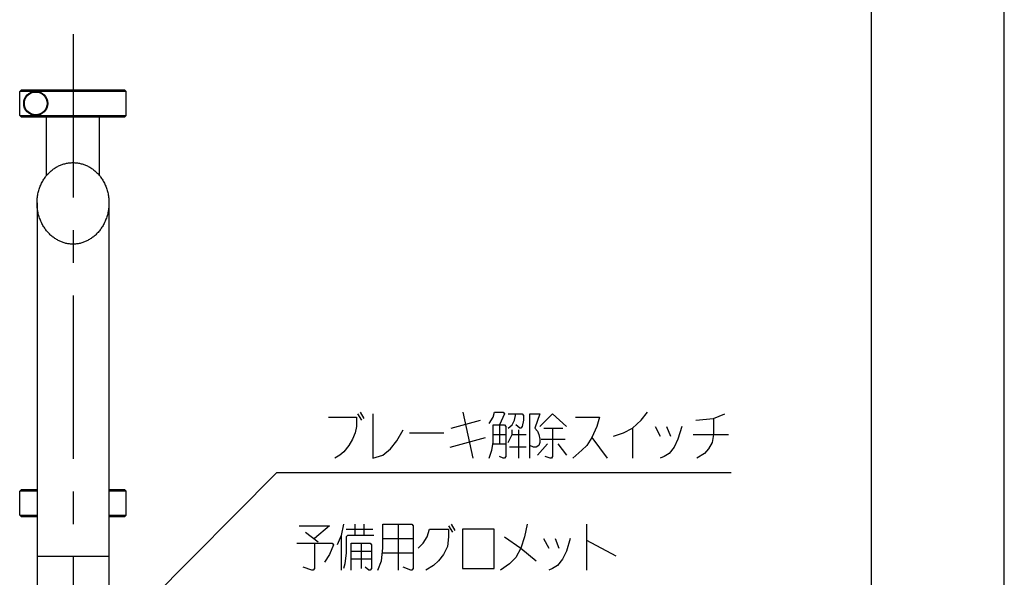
# Model space of a CAD drawing. Extents: x 0 to 594, y 0 to 420.
# Tile 50 of 67: x 520 to 594, y 237 to 279. Entities that reach past the tile are written whole.
import ezdxf

# ---------------------------------------------------------------- set-up
doc = ezdxf.new("R2010")
doc.units = 0
doc.header["$LTSCALE"] = 32.67
doc.linetypes.add('CENTER', pattern=[0.6, 0.375, -0.075, 0.075, -0.075])
doc.layers.get('0').update_dxf_attribs({"linetype": 'CONTINUOUS'})
doc.layers.add('DEFAULT_1', color=7, linetype='CENTER')
doc.layers.add('DRA_ITEM', color=7, linetype='CONTINUOUS')

msp = doc.modelspace()

# ---------------------------------------------------------------- linework, layer by layer
at = {"color": 7, "linetype": 'CONTINUOUS'}
for p, q in [((584, 410), (584, 10)), ((594, 8.24228), (594, 409.35318)), ((520.12519, 271.7464), (520.12519, 273.5464)), ((521.31458, 273.54636), (520.12519, 273.5464)), ((528.02226, 273.6464), (520.22527, 273.6464)), ((528.12238, 273.54636), (521.33019, 273.54636)), ((528.02235, 273.6464), (528.12238, 273.54636)), ((528.12238, 271.74643), (528.12238, 273.54636)), ((520.12519, 271.7464), (521.31458, 271.74643)), ((520.22527, 271.6464), (528.02226, 271.6464)), ((521.33019, 271.74643), (528.12238, 271.74643)), ((522.12238, 267.21373), (522.12238, 271.6464)), ((526.12238, 267.21373), (526.12238, 271.6464)), ((528.02235, 271.6464), (528.12238, 271.74643)), ((521.42238, 265.17917), (521.42238, 236.1464)), ((526.82238, 265.17917), (526.82238, 236.1464)), ((520.22241, 243.6464), (520.12238, 243.54636)), ((520.12238, 241.74643), (520.12238, 243.54636)), ((521.42238, 243.54636), (520.12238, 243.54636)), ((521.42238, 243.6464), (520.22249, 243.6464)), ((528.02227, 243.6464), (526.82238, 243.6464)), ((528.12238, 243.54636), (526.82238, 243.54636)), ((528.02235, 243.6464), (528.12238, 243.54636)), ((528.12238, 241.74643), (528.12238, 243.54636)), ((520.22241, 241.6464), (520.12238, 241.74643)), ((520.12238, 241.74643), (521.42238, 241.74643)), ((520.22249, 241.6464), (521.42238, 241.6464)), ((526.82238, 241.74643), (528.12238, 241.74643)), ((526.82238, 241.6464), (528.02227, 241.6464)), ((528.02235, 241.6464), (528.12238, 241.74643))]:
    msp.add_line(p, q, dxfattribs=at)
at = {"color": 9, "linetype": 'CONTINUOUS'}
msp.add_line((526.82238, 238.6464), (521.42238, 238.6464), dxfattribs=at)
at = {"color": 7, "linetype": 'CONTINUOUS'}
for radius in [0.9, 0.85]:
    msp.add_circle((521.32238, 272.6464), radius, dxfattribs=at)
for points, knots in [([(520.12519, 273.5464), (520.14195, 273.56314), (520.17534, 273.59644), (520.20867, 273.62981), (520.22527, 273.6464)], [0, 0, 0, 0, 0.5024294, 1, 1, 1, 1]), ([(520.22527, 271.6464), (520.20867, 271.66298), (520.17534, 271.69635), (520.14195, 271.72965), (520.12519, 271.7464)], [0, 0, 0, 0, 0.49760162, 1, 1, 1, 1]), ([(521.42238, 265.17964), (521.42239, 265.23618), (521.42667, 265.40998), (521.4557, 265.6978), (521.52579, 266.03727), (521.62908, 266.36247), (521.76357, 266.6694), (521.92587, 266.95323), (522.11247, 267.21096), (522.32001, 267.44071), (522.54577, 267.6416), (522.78652, 267.81247), (523.03966, 267.95286), (523.30218, 268.06222), (523.57184, 268.14047), (523.84594, 268.18743), (524.03047, 268.19788), (524.12238, 268.19788)], [0, 0, 0, 0, 0.03771063, 0.11592174, 0.19268679, 0.26860049, 0.3431897, 0.41587392, 0.48635434, 0.55510516, 0.62205924, 0.68760801, 0.75170448, 0.81480963, 0.87698205, 0.93866756, 1, 1, 1, 1]), ([(524.12238, 268.19788), (524.21429, 268.19788), (524.39882, 268.18743), (524.67292, 268.14047), (524.94258, 268.06223), (525.2051, 267.95286), (525.45824, 267.81247), (525.69899, 267.6416), (525.92475, 267.44071), (526.13229, 267.21096), (526.31889, 266.95323), (526.4812, 266.6694), (526.61568, 266.36247), (526.71897, 266.03727), (526.78907, 265.6978), (526.81809, 265.40999), (526.82238, 265.23618), (526.82238, 265.17964)], [0, 0, 0, 0, 0.06133211, 0.12301734, 0.18518995, 0.24829487, 0.31239156, 0.37794013, 0.44489422, 0.51364487, 0.58412621, 0.65681169, 0.7314008, 0.80731277, 0.88407688, 0.96228833, 1, 1, 1, 1]), ([(524.12238, 262.08333), (524.03373, 262.08333), (523.85536, 262.09359), (523.5898, 262.1398), (523.32707, 262.21722), (523.06939, 262.32613), (522.81858, 262.46709), (522.57747, 262.64023), (522.34897, 262.84564), (522.13723, 263.08198), (521.94603, 263.34749), (521.77916, 263.63952), (521.64015, 263.95501), (521.53247, 264.28942), (521.4589, 264.63723), (521.42727, 264.93599), (521.42238, 265.11741), (521.42238, 265.17964)], [0, 0, 0, 0, 0.05844767, 0.11748257, 0.17733339, 0.23863101, 0.30152769, 0.36661478, 0.43393176, 0.50369166, 0.57540909, 0.64924115, 0.72503257, 0.80228837, 0.88044397, 0.95899119, 1, 1, 1, 1]), ([(526.82238, 265.17964), (526.82239, 265.11741), (526.81749, 264.93599), (526.78586, 264.63723), (526.71229, 264.28942), (526.60461, 263.95501), (526.4656, 263.63953), (526.29873, 263.34749), (526.10753, 263.08198), (525.89579, 262.84564), (525.66729, 262.64023), (525.42618, 262.46709), (525.17538, 262.32613), (524.91769, 262.21722), (524.65496, 262.1398), (524.3894, 262.09359), (524.21104, 262.08333), (524.12238, 262.08333)], [0, 0, 0, 0, 0.04100808, 0.11955553, 0.19771144, 0.27496714, 0.35075792, 0.42458947, 0.49630739, 0.56606825, 0.63338508, 0.69847215, 0.76136864, 0.82266664, 0.88251733, 0.94155259, 1, 1, 1, 1])]:
    msp.add_open_spline(points, degree=3, knots=knots, dxfattribs=at)
at = {"layer": 'DEFAULT_1', "color": 7, "linetype": 'CENTER'}
msp.add_line((524.12238, 277.84199), (524.12238, 168.18045), dxfattribs=at)
at = {"layer": 'DRA_ITEM', "color": 2, "linetype": 'CONTINUOUS'}
for p, q in [((545.47842, 249.35317), (545.76342, 248.87818)), ((545.66843, 249.47192), (545.95343, 248.99693)), ((553.36342, 249.47192), (554.12344, 246.02818)), ((552.50843, 248.28443), (554.69343, 248.87818)), ((556.11843, 248.52192), (556.11843, 247.09692)), ((559.4434, 248.28443), (560.8684, 248.28443)), ((566.09342, 248.28443), (566.09342, 246.02818)), ((567.80342, 248.40318), (568.18341, 247.69067)), ((568.65842, 248.40318), (568.94342, 247.69067)), ((549.37343, 247.92817), (551.93843, 247.92817)), ((552.41344, 246.85943), (555.07342, 247.57193)), ((555.64342, 247.80942), (556.59341, 247.80942)), ((557.06842, 247.80942), (558.11343, 247.80942)), ((557.54343, 248.16568), (557.54343, 246.02818)), ((563.05341, 247.57193), (564.19341, 246.02818)), ((570.65341, 247.80942), (573.31344, 247.80942)), ((555.64342, 247.09692), (556.59341, 247.09692)), ((558.11343, 246.85943), (556.87841, 246.85943)), ((558.96843, 246.26567), (559.7284, 247.09692)), ((559.25343, 247.45318), (561.05841, 247.45318)), ((560.48842, 247.09692), (561.1534, 246.26567)), ((521.63823, 227.07607), (539.42379, 244.95943)), ((539.42379, 244.95943), (543.10342, 244.95943)), ((543.10342, 244.95943), (573.50342, 244.95943)), ((545.2783, 241.06951), (545.2783, 240.23826)), ((545.94332, 241.06951), (545.94332, 240.23826)), ((548.50832, 241.06951), (548.50832, 237.62575)), ((552.3083, 240.95076), (552.5933, 240.47575)), ((552.49831, 241.06951), (552.78331, 240.5945)), ((562.66331, 241.06951), (562.66331, 237.62575)), ((541.5733, 240.47575), (542.52332, 239.76325)), ((544.23332, 240.23826), (544.23332, 237.62575)), ((544.61331, 240.71325), (546.60831, 240.71325)), ((545.75331, 239.64451), (545.75331, 237.7445)), ((547.36832, 240.00075), (549.64831, 240.00075)), ((559.43333, 240.00075), (559.81331, 239.28825)), ((560.28832, 240.00075), (560.57332, 239.28825)), ((562.66331, 239.882), (564.84832, 238.69451)), ((544.9933, 239.05075), (546.51332, 239.05075)), ((547.36832, 238.93201), (549.64831, 238.93201)), ((546.51332, 238.457), (544.9933, 238.457))]:
    msp.add_line(p, q, dxfattribs=at)
for points in [[(543.29341, 249.11568), (545.38343, 249.11568), (545.38343, 248.40318), (545.28841, 247.92817), (545.09844, 247.45318), (544.81344, 246.97817), (544.43341, 246.50317), (544.14841, 246.26567), (543.76842, 246.02818)], [(546.61842, 249.35317), (546.61842, 246.02818), (547.37843, 246.26567), (547.94843, 246.74068), (548.42341, 247.33443), (548.89842, 248.16568)], [(555.35842, 248.64067), (555.64342, 249.11568), (555.73841, 249.47192), (556.40343, 249.47192), (556.49842, 249.35317), (556.11843, 248.52192)], [(556.78342, 248.28443), (557.06842, 248.52192), (557.25843, 248.87818), (557.35342, 249.35317)], [(556.78342, 249.35317), (557.82843, 249.35317), (557.92342, 249.23442), (557.92342, 248.87818), (557.82843, 248.40318), (557.73341, 248.28443), (557.63842, 248.28443), (557.35342, 248.52192)], [(558.39843, 246.02818), (558.39843, 249.35317), (559.15841, 249.35317), (558.77842, 248.28443), (558.96843, 248.04693), (559.06342, 247.80942), (559.15841, 247.45318), (559.15841, 247.21567), (559.06342, 246.97817), (558.87341, 246.85943), (558.68343, 246.85943), (558.39843, 246.97817)], [(559.15841, 248.40318), (560.10843, 249.35317), (561.1534, 248.40318)], [(561.81843, 249.11568), (563.62341, 249.11568), (563.43344, 248.40318), (563.05341, 247.57193), (562.67342, 246.97817), (562.29344, 246.62193), (561.62841, 246.02818)], [(564.66842, 247.69067), (565.42843, 247.92817), (566.09342, 248.28443), (566.75841, 248.87818), (567.23342, 249.47192)], [(570.84343, 248.87818), (572.17344, 248.99693), (573.02844, 249.35317)], [(572.17344, 248.99693), (572.17344, 247.80942), (572.07841, 247.21567), (571.79341, 246.74068), (571.50841, 246.38442), (570.93841, 246.02818)], [(555.35842, 246.02818), (555.54843, 246.62193), (555.64342, 247.21567), (555.64342, 248.52192), (556.49842, 248.52192), (556.59341, 248.40318), (556.59341, 246.14693), (556.49842, 246.02818), (556.40343, 246.02818), (556.11843, 246.14693)], [(560.10843, 248.28443), (560.10843, 246.14693), (560.0134, 246.02818), (559.91842, 246.02818), (559.53843, 246.14693)], [(569.79842, 248.40318), (569.51342, 247.45318), (569.22842, 246.85943), (568.84843, 246.38442), (568.46841, 246.14693), (568.18341, 246.02818)], [(556.78342, 247.21567), (557.06842, 247.80942), (557.06842, 248.16568)], [(541.09833, 240.95076), (543.37832, 240.95076), (542.23832, 240.00075)], [(544.4233, 241.06951), (544.23332, 240.23826), (543.94832, 239.52576)], [(546.98833, 237.62575), (547.27333, 238.33825), (547.36832, 239.28825), (547.36832, 241.06951), (549.55333, 241.06951), (549.64831, 240.95076), (549.64831, 237.7445), (549.55333, 237.62575), (549.4583, 237.62575), (548.8883, 237.86326)], [(558.1983, 241.06951), (558.00833, 240.11951), (557.72333, 239.28825), (557.3433, 238.57575), (556.86833, 238.10076), (556.20331, 237.62575)], [(546.70333, 240.23826), (544.7083, 240.23826), (544.61331, 240.11951), (544.61331, 238.93201), (544.51832, 238.10076), (544.4233, 237.7445)], [(550.0283, 239.28825), (550.40833, 239.64451), (550.69332, 240.11951), (550.8833, 240.71325), (552.3083, 240.71325), (552.3083, 240.11951), (552.21331, 239.40701), (551.92831, 238.81326), (551.54832, 238.33825), (551.1683, 237.98201), (550.5983, 237.62575)], [(553.35331, 240.71325), (553.35331, 237.7445), (555.72833, 237.7445), (555.72833, 240.71325), (553.35331, 240.71325)], [(556.48831, 240.11951), (557.72333, 239.28825), (558.86333, 238.33825)], [(540.90831, 239.64451), (543.5683, 239.64451), (543.66332, 239.52576), (543.37832, 238.81326), (542.9983, 238.2195)], [(542.23832, 239.64451), (542.23832, 237.7445), (542.1433, 237.62575), (542.04831, 237.62575), (541.38332, 237.86326)], [(544.9933, 237.62575), (544.9933, 239.64451), (546.41833, 239.64451), (546.51332, 239.52576), (546.51332, 237.7445), (546.41833, 237.62575), (546.32331, 237.62575), (546.03831, 237.86326)], [(561.42832, 240.00075), (561.14332, 239.05075), (560.85832, 238.457), (560.4783, 237.98201), (560.09831, 237.7445), (559.81331, 237.62575)]]:
    msp.add_lwpolyline(points, dxfattribs=at)

doc.saveas('drawing.dxf')
